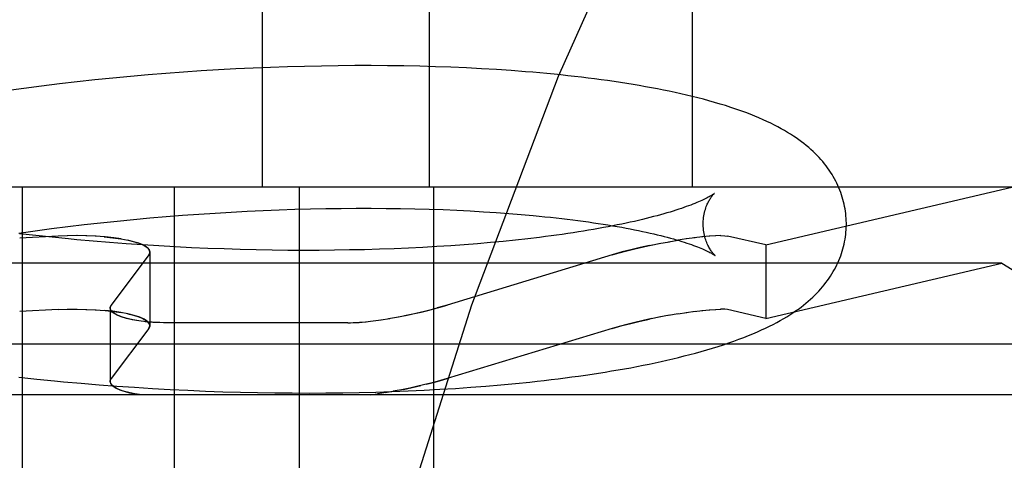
# Model space of a CAD drawing. Header units: inches. Extents: x 0 to 204, y 0 to 132.
# Tile 87 of 113: x 113.6322 to 113.7698, y 48.9077 to 48.9692. Entities that reach past the tile are written whole.
import ezdxf

# ---------------------------------------------------------------- set-up
doc = ezdxf.new("R2010")
doc.units = ezdxf.units.IN
doc.header["$LTSCALE"] = 11.243375
doc.header["$MEASUREMENT"] = 0
doc.linetypes.add('HIDDEN', pattern=[0.2, 0.1, -0.1])
doc.layers.add('DEFAULT_2', color=8, linetype='HIDDEN')

msp = doc.modelspace()

# ---------------------------------------------------------------- linework, layer by layer
at = {"layer": 'DEFAULT_2', "color": 8, "linetype": 'HIDDEN'}
for p, q in [((113.66613, 49.10209), (113.66613, 48.94584)), ((113.68942, 49.10209), (113.68942, 48.94584)), ((113.72618, 49.10209), (113.72618, 48.94584)), ((113.6744, 48.96274), (113.67204, 48.96269)), ((113.67674, 48.96278), (113.6744, 48.96274)), ((113.67906, 48.9628), (113.67674, 48.96278)), ((113.68135, 48.9628), (113.67906, 48.9628)), ((113.68363, 48.96278), (113.68135, 48.9628)), ((113.68588, 48.96275), (113.68363, 48.96278)), ((113.68811, 48.96271), (113.68588, 48.96275)), ((113.65019, 48.9615), (113.64772, 48.96128)), ((113.65266, 48.9617), (113.65019, 48.9615)), ((113.65512, 48.96188), (113.65266, 48.9617)), ((113.65757, 48.96205), (113.65512, 48.96188)), ((113.66002, 48.9622), (113.65757, 48.96205)), ((113.66245, 48.96233), (113.66002, 48.9622)), ((113.66487, 48.96245), (113.66245, 48.96233)), ((113.66727, 48.96255), (113.66487, 48.96245)), ((113.66967, 48.96263), (113.66727, 48.96255)), ((113.67204, 48.96269), (113.66967, 48.96263)), ((113.69031, 48.96264), (113.68811, 48.96271)), ((113.69248, 48.96257), (113.69031, 48.96264)), ((113.69463, 48.96247), (113.69248, 48.96257)), ((113.69674, 48.96237), (113.69463, 48.96247)), ((113.69883, 48.96224), (113.69674, 48.96237)), ((113.70089, 48.9621), (113.69883, 48.96224)), ((113.63779, 48.96025), (113.63531, 48.95994)), ((113.64028, 48.96053), (113.63779, 48.96025)), ((113.64276, 48.9608), (113.64028, 48.96053)), ((113.64524, 48.96105), (113.64276, 48.9608)), ((113.64772, 48.96128), (113.64524, 48.96105)), ((113.63283, 48.95962), (113.63036, 48.95929)), ((113.63531, 48.95994), (113.63283, 48.95962)), ((113.77082, 48.94584), (113.51555, 48.94584)), ((113.63257, 48.94584), (113.63257, 48.84084)), ((113.6538, 48.94584), (113.6538, 48.84084)), ((113.67127, 48.94584), (113.67127, 48.84084)), ((113.69006, 48.94584), (113.69006, 48.84084)), ((113.73646, 48.93778), (113.77082, 48.94584)), ((113.65726, 48.94207), (113.65953, 48.94222)), ((113.65953, 48.94222), (113.66178, 48.94236)), ((113.66178, 48.94236), (113.66402, 48.94248)), ((113.66402, 48.94248), (113.66625, 48.94258)), ((113.66625, 48.94258), (113.66847, 48.94267)), ((113.66847, 48.94267), (113.67066, 48.94274)), ((113.67066, 48.94274), (113.67284, 48.9428)), ((113.67284, 48.9428), (113.675, 48.94284)), ((113.675, 48.94284), (113.67714, 48.94287)), ((113.67714, 48.94287), (113.67925, 48.94289)), ((113.67925, 48.94289), (113.68134, 48.94289)), ((113.68134, 48.94289), (113.68341, 48.94287)), ((113.68341, 48.94287), (113.68545, 48.94285)), ((113.68545, 48.94285), (113.68745, 48.94281)), ((113.68745, 48.94281), (113.68943, 48.94275)), ((113.68943, 48.94275), (113.69138, 48.94269)), ((113.69138, 48.94269), (113.69329, 48.94261)), ((113.69329, 48.94261), (113.69516, 48.94251)), ((113.69516, 48.94251), (113.697, 48.94241)), ((113.697, 48.94241), (113.6988, 48.94229)), ((113.6988, 48.94229), (113.70056, 48.94216)), ((113.70056, 48.94216), (113.70228, 48.94202)), ((113.64126, 48.94061), (113.64355, 48.94086)), ((113.64355, 48.94086), (113.64584, 48.9411)), ((113.64584, 48.9411), (113.64813, 48.94133)), ((113.64813, 48.94133), (113.65042, 48.94154)), ((113.65042, 48.94154), (113.65271, 48.94173)), ((113.65271, 48.94173), (113.65499, 48.94191)), ((113.65499, 48.94191), (113.65726, 48.94207)), ((113.63214, 48.93943), (113.63441, 48.93975)), ((113.63441, 48.93975), (113.63669, 48.94005)), ((113.63669, 48.94005), (113.63897, 48.94033)), ((113.63897, 48.94033), (113.64126, 48.94061)), ((113.63449, 48.93907), (113.63222, 48.93933)), ((113.63761, 48.939), (113.63224, 48.93872)), ((113.63678, 48.93883), (113.63449, 48.93907)), ((113.63906, 48.9386), (113.63678, 48.93883)), ((113.63892, 48.93905), (113.63761, 48.939)), ((113.64025, 48.93907), (113.63888, 48.93905)), ((113.6416, 48.93904), (113.64019, 48.93906)), ((113.64292, 48.93898), (113.64149, 48.93904)), ((113.6448, 48.9381), (113.6425, 48.93829)), ((113.6471, 48.93793), (113.6448, 48.9381)), ((113.64641, 48.9386), (113.64541, 48.93875)), ((113.69799, 48.93809), (113.69618, 48.93793)), ((113.69977, 48.93826), (113.69799, 48.93809)), ((113.70151, 48.93844), (113.69977, 48.93826)), ((113.7032, 48.93862), (113.70151, 48.93844)), ((113.70485, 48.93882), (113.7032, 48.93862)), ((113.7202, 48.93768), (113.72178, 48.938)), ((113.72153, 48.93795), (113.723, 48.93822)), ((113.72285, 48.9382), (113.72419, 48.93842)), ((113.72539, 48.93861), (113.72415, 48.93842)), ((113.72657, 48.93877), (113.72533, 48.9386)), ((113.72765, 48.93889), (113.72641, 48.93875)), ((113.72863, 48.93899), (113.72752, 48.93888)), ((113.72947, 48.93904), (113.72853, 48.93898)), ((113.73018, 48.93906), (113.72941, 48.93904)), ((113.73646, 48.93778), (113.73112, 48.939)), ((113.64939, 48.93777), (113.6471, 48.93793)), ((113.65168, 48.93762), (113.64939, 48.93777)), ((113.65041, 48.93678), (113.65041, 48.92651)), ((113.65397, 48.93749), (113.65168, 48.93762)), ((113.65625, 48.93738), (113.65397, 48.93749)), ((113.65852, 48.93728), (113.65625, 48.93738)), ((113.66078, 48.9372), (113.65852, 48.93728)), ((113.66303, 48.93713), (113.66078, 48.9372)), ((113.66526, 48.93708), (113.66303, 48.93713)), ((113.66749, 48.93704), (113.66526, 48.93708)), ((113.66969, 48.93701), (113.66749, 48.93704)), ((113.67188, 48.937), (113.66969, 48.93701)), ((113.67405, 48.93701), (113.67188, 48.937)), ((113.6762, 48.93702), (113.67405, 48.93701)), ((113.67832, 48.93706), (113.6762, 48.93702)), ((113.68042, 48.9371), (113.67832, 48.93706)), ((113.6825, 48.93716), (113.68042, 48.9371)), ((113.68455, 48.93723), (113.6825, 48.93716)), ((113.68657, 48.93732), (113.68455, 48.93723)), ((113.68855, 48.93742), (113.68657, 48.93732)), ((113.69051, 48.93753), (113.68855, 48.93742)), ((113.69244, 48.93765), (113.69051, 48.93753)), ((113.69433, 48.93779), (113.69244, 48.93765)), ((113.69618, 48.93793), (113.69433, 48.93779)), ((113.71641, 48.93678), (113.71498, 48.93637)), ((113.73646, 48.93778), (113.73646, 48.92751)), ((113.76943, 48.93524), (113.51693, 48.93524)), ((113.65026, 48.93637), (113.64504, 48.92937)), ((113.71498, 48.93637), (113.69196, 48.92937)), ((113.73646, 48.92751), (113.76943, 48.93524)), ((113.76943, 48.93524), (113.79911, 48.91684)), ((113.63761, 48.92873), (113.63224, 48.92845)), ((113.63761, 48.92873), (113.63892, 48.92878)), ((113.63888, 48.92878), (113.64025, 48.92879)), ((113.64018, 48.92879), (113.6416, 48.92877)), ((113.64149, 48.92877), (113.64292, 48.92871)), ((113.64489, 48.92897), (113.64489, 48.91869)), ((113.64541, 48.92848), (113.64641, 48.92833)), ((113.69196, 48.92937), (113.69053, 48.92897)), ((113.72415, 48.92815), (113.7254, 48.92834)), ((113.72533, 48.92833), (113.72657, 48.9285)), ((113.72641, 48.92848), (113.72766, 48.92862)), ((113.72752, 48.92861), (113.72863, 48.92871)), ((113.72853, 48.92871), (113.72947, 48.92877)), ((113.72941, 48.92877), (113.73018, 48.92879)), ((113.73646, 48.92751), (113.73112, 48.92873)), ((113.68053, 48.92704), (113.68161, 48.92717)), ((113.68162, 48.92717), (113.68275, 48.92732)), ((113.68266, 48.92731), (113.68393, 48.92751)), ((113.68374, 48.92748), (113.68515, 48.92773)), ((113.68486, 48.92768), (113.68637, 48.92798)), ((113.72178, 48.92773), (113.7202, 48.92741)), ((113.72299, 48.92795), (113.72153, 48.92768)), ((113.72419, 48.92815), (113.72286, 48.92793)), ((113.65026, 48.9261), (113.64504, 48.9191)), ((113.67809, 48.9269), (113.65283, 48.9269)), ((113.71498, 48.9261), (113.69196, 48.9191)), ((113.71498, 48.9261), (113.71641, 48.92651)), ((113.80618, 48.92391), (113.48018, 48.92391)), ((113.63214, 48.9193), (113.63462, 48.91903)), ((113.63462, 48.91903), (113.63711, 48.91879)), ((113.69053, 48.91869), (113.69196, 48.9191)), ((113.64084, 48.91845), (113.64333, 48.91824)), ((113.64333, 48.91824), (113.64582, 48.91806)), ((113.64582, 48.91806), (113.6483, 48.91789)), ((113.6483, 48.91789), (113.65078, 48.91773)), ((113.65078, 48.91773), (113.65325, 48.91759)), ((113.65325, 48.91759), (113.65572, 48.91747)), ((113.65572, 48.91747), (113.65818, 48.91737)), ((113.65818, 48.91737), (113.66062, 48.91728)), ((113.68464, 48.91737), (113.6833, 48.91714)), ((113.68424, 48.9173), (113.68649, 48.91739)), ((113.68585, 48.9176), (113.68442, 48.91733)), ((113.68649, 48.91739), (113.68872, 48.91749)), ((113.68872, 48.91749), (113.69092, 48.91761)), ((113.68943, 48.9184), (113.69053, 48.91869)), ((113.69092, 48.91761), (113.69309, 48.91774)), ((113.69309, 48.91774), (113.69523, 48.91789)), ((113.69523, 48.91789), (113.69735, 48.91805)), ((113.69735, 48.91805), (113.69943, 48.91823)), ((113.69943, 48.91823), (113.70148, 48.91842)), ((113.70148, 48.91842), (113.7035, 48.91863)), ((113.79911, 48.91684), (113.48726, 48.91684)), ((113.66062, 48.91728), (113.66306, 48.91721)), ((113.66306, 48.91721), (113.66548, 48.91716)), ((113.66548, 48.91716), (113.66789, 48.91712)), ((113.66789, 48.91712), (113.67028, 48.9171)), ((113.67028, 48.9171), (113.67266, 48.91709)), ((113.67266, 48.91709), (113.67502, 48.9171)), ((113.67502, 48.9171), (113.67736, 48.91713)), ((113.67736, 48.91713), (113.67967, 48.91717)), ((113.67967, 48.91717), (113.68197, 48.91723)), ((113.68117, 48.91684), (113.68228, 48.91698)), ((113.68197, 48.91723), (113.68424, 48.9173)), ((113.68344, 48.91716), (113.68221, 48.91697))]:
    msp.add_line(p, q, dxfattribs=at)
for points in [[(113.83901, 49.10209), (113.82335, 49.10016), (113.80784, 49.09451), (113.79274, 49.08552), (113.77784, 49.07325), (113.763, 49.05758), (113.74842, 49.03856), (113.73415, 49.01607), (113.72044, 48.99029), (113.70744, 48.9613), (113.69536, 48.92935), (113.68434, 48.89468), (113.67451, 48.85757), (113.66601, 48.81833), (113.65892, 48.77729), (113.65333, 48.73478), (113.64929, 48.69117), (113.64685, 48.64683), (113.64604, 48.60209)], [(113.7477, 48.94085), (113.74769, 48.94113), (113.74768, 48.94147), (113.74765, 48.94181), (113.74762, 48.94214), (113.74757, 48.94247), (113.74752, 48.94281), (113.74746, 48.94314), (113.74739, 48.94347), (113.74732, 48.9438), (113.74723, 48.94413), (113.74713, 48.94445), (113.74703, 48.94478), (113.74692, 48.9451), (113.7468, 48.94542), (113.74667, 48.94574), (113.74653, 48.94606), (113.74638, 48.94637), (113.74622, 48.94668), (113.74606, 48.94699), (113.74588, 48.9473), (113.7457, 48.94761), (113.74551, 48.94792), (113.7453, 48.94822), (113.74509, 48.94852), (113.74487, 48.94882), (113.74464, 48.94911), (113.7444, 48.9494), (113.74415, 48.94969), (113.74389, 48.94998), (113.74362, 48.95026), (113.74334, 48.95055), (113.74305, 48.95082), (113.74275, 48.9511), (113.74244, 48.95137), (113.74211, 48.95164), (113.74178, 48.95191), (113.74143, 48.95217), (113.74108, 48.95244), (113.7407, 48.9527), (113.74032, 48.95296), (113.73992, 48.95322), (113.7395, 48.95347), (113.73907, 48.95373), (113.73862, 48.95399), (113.73815, 48.95424), (113.73765, 48.9545), (113.73715, 48.95475), (113.73661, 48.955), (113.73606, 48.95525), (113.73549, 48.9555), (113.7349, 48.95575), (113.73428, 48.956), (113.73364, 48.95624), (113.73297, 48.95649), (113.73228, 48.95673), (113.73156, 48.95697), (113.73082, 48.95721), (113.73006, 48.95744), (113.72929, 48.95767), (113.72851, 48.95789), (113.72773, 48.9581), (113.72695, 48.9583), (113.72616, 48.9585), (113.72537, 48.95869), (113.72458, 48.95887), (113.72378, 48.95905), (113.72297, 48.95922), (113.72215, 48.95939), (113.72132, 48.95955), (113.72048, 48.95971), (113.71963, 48.95986), (113.71877, 48.96001), (113.71791, 48.96016), (113.71703, 48.9603), (113.71615, 48.96044), (113.71526, 48.96057), (113.71436, 48.9607), (113.71346, 48.96083), (113.71254, 48.96095), (113.71162, 48.96106), (113.71069, 48.96118), (113.70974, 48.96129), (113.70879, 48.96139), (113.70783, 48.9615), (113.70687, 48.96159), (113.70589, 48.96169), (113.70491, 48.96178), (113.70391, 48.96187), (113.70291, 48.96195), (113.70089, 48.9621)], [(113.72929, 48.94497), (113.72928, 48.94496), (113.72927, 48.94494), (113.72924, 48.94493), (113.7292, 48.9449), (113.72916, 48.94487), (113.7291, 48.94483), (113.72904, 48.94479), (113.72896, 48.94474), (113.72887, 48.94468), (113.72877, 48.94463), (113.72866, 48.94456), (113.72854, 48.94449), (113.7284, 48.94442), (113.72825, 48.94434), (113.72809, 48.94426), (113.72791, 48.94417), (113.72772, 48.94408), (113.72752, 48.94398), (113.7273, 48.94388), (113.72707, 48.94378), (113.72682, 48.94368), (113.72655, 48.94357), (113.72628, 48.94346), (113.72598, 48.94334), (113.72567, 48.94323), (113.72535, 48.94311), (113.72501, 48.94299), (113.72466, 48.94287), (113.72429, 48.94274), (113.7239, 48.94262), (113.7235, 48.94249), (113.72308, 48.94236), (113.72265, 48.94224), (113.72221, 48.94211), (113.72175, 48.94198), (113.72127, 48.94185), (113.72078, 48.94172), (113.72027, 48.94159), (113.71975, 48.94146), (113.71922, 48.94132), (113.71867, 48.94119), (113.71811, 48.94106), (113.71753, 48.94094), (113.71693, 48.94081), (113.71633, 48.94068), (113.71571, 48.94055), (113.71507, 48.94043), (113.71443, 48.9403), (113.71377, 48.94018), (113.71309, 48.94006), (113.7124, 48.93994), (113.7117, 48.93982), (113.71099, 48.9397), (113.71027, 48.93958), (113.70953, 48.93947), (113.70878, 48.93936), (113.70802, 48.93924), (113.70724, 48.93914), (113.70646, 48.93903), (113.70566, 48.93893), (113.70485, 48.93882)], [(113.7277, 48.9406), (113.7277, 48.94084), (113.72771, 48.9411), (113.72773, 48.94135), (113.72776, 48.94161), (113.7278, 48.94185), (113.72784, 48.94208), (113.72789, 48.94231), (113.72795, 48.94253), (113.72801, 48.94273), (113.72807, 48.94293), (113.72814, 48.94312), (113.72821, 48.9433), (113.72828, 48.94346), (113.72835, 48.94362), (113.72843, 48.94377), (113.7285, 48.9439), (113.72857, 48.94403), (113.72864, 48.94415), (113.72871, 48.94426), (113.72878, 48.94436), (113.72884, 48.94445), (113.72891, 48.94453), (113.72896, 48.94461), (113.72902, 48.94468), (113.72907, 48.94474), (113.72912, 48.94479), (113.72916, 48.94484), (113.7292, 48.94487), (113.72923, 48.94491), (113.72926, 48.94493), (113.72928, 48.94495), (113.72929, 48.94496), (113.72929, 48.94497)], [(113.70228, 48.94202), (113.70396, 48.94187), (113.70479, 48.94179), (113.7056, 48.94171), (113.7064, 48.94163), (113.70719, 48.94154), (113.70796, 48.94145), (113.70873, 48.94136), (113.70948, 48.94127), (113.71022, 48.94117), (113.71095, 48.94107), (113.71167, 48.94097), (113.71237, 48.94087), (113.71306, 48.94077), (113.71374, 48.94066), (113.7144, 48.94056), (113.71506, 48.94045), (113.71569, 48.94034), (113.71632, 48.94023), (113.71693, 48.94012), (113.71752, 48.94), (113.7181, 48.93989), (113.71867, 48.93977), (113.71923, 48.93966), (113.71976, 48.93954), (113.72029, 48.93942), (113.7208, 48.9393), (113.72129, 48.93919), (113.72177, 48.93907), (113.72224, 48.93895), (113.72269, 48.93883), (113.72312, 48.93871), (113.72354, 48.9386), (113.72394, 48.93848), (113.72433, 48.93837), (113.72471, 48.93825), (113.72507, 48.93814), (113.72541, 48.93803), (113.72574, 48.93792), (113.72605, 48.93781), (113.72634, 48.9377), (113.72663, 48.9376), (113.72689, 48.9375), (113.72714, 48.9374), (113.72738, 48.9373), (113.7276, 48.93721), (113.72781, 48.93712), (113.728, 48.93703), (113.72818, 48.93695), (113.72835, 48.93687), (113.7285, 48.93679), (113.72864, 48.93672), (113.72876, 48.93666), (113.72888, 48.9366), (113.72898, 48.93654), (113.72907, 48.93649), (113.72914, 48.93644), (113.72921, 48.9364), (113.72927, 48.93636), (113.72931, 48.93633), (113.72935, 48.93631), (113.72938, 48.93629), (113.72938, 48.93628)], [(113.7035, 48.91863), (113.7045, 48.91873), (113.70549, 48.91885), (113.70647, 48.91896), (113.70744, 48.91908), (113.70841, 48.9192), (113.70936, 48.91933), (113.71031, 48.91946), (113.71125, 48.91959), (113.71218, 48.91973), (113.7131, 48.91987), (113.71401, 48.92002), (113.71492, 48.92017), (113.71581, 48.92032), (113.7167, 48.92047), (113.71758, 48.92063), (113.71845, 48.9208), (113.71931, 48.92097), (113.72016, 48.92114), (113.721, 48.92131), (113.72183, 48.92149), (113.72265, 48.92168), (113.72346, 48.92186), (113.72427, 48.92206), (113.72507, 48.92226), (113.72586, 48.92246), (113.72665, 48.92267), (113.72744, 48.92289), (113.72823, 48.92312), (113.72901, 48.92335), (113.72978, 48.92359), (113.73053, 48.92383), (113.73127, 48.92408), (113.732, 48.92433), (113.7327, 48.92459), (113.73337, 48.92484), (113.73403, 48.9251), (113.73466, 48.92536), (113.73527, 48.92563), (113.73586, 48.92589), (113.73642, 48.92615), (113.73697, 48.92642), (113.73749, 48.92668), (113.738, 48.92695), (113.73848, 48.92722), (113.73895, 48.92748), (113.73939, 48.92775), (113.73982, 48.92802), (113.74023, 48.92829), (113.74062, 48.92855), (113.741, 48.92882), (113.74137, 48.92909), (113.74172, 48.92936), (113.74206, 48.92964), (113.74238, 48.92991), (113.7427, 48.93019), (113.743, 48.93047), (113.7433, 48.93076), (113.74358, 48.93104), (113.74385, 48.93133), (113.74412, 48.93162), (113.74437, 48.93191), (113.74461, 48.93221), (113.74484, 48.93251), (113.74507, 48.93281), (113.74528, 48.93311), (113.74549, 48.93342), (113.74568, 48.93373), (113.74587, 48.93404), (113.74605, 48.93435), (113.74621, 48.93466), (113.74637, 48.93498), (113.74652, 48.93529), (113.74666, 48.93561), (113.74679, 48.93593), (113.74691, 48.93625), (113.74702, 48.93658), (113.74713, 48.9369), (113.74722, 48.93723), (113.74731, 48.93756), (113.74739, 48.93789), (113.74746, 48.93822), (113.74752, 48.93855), (113.74757, 48.93888), (113.74762, 48.93922), (113.74765, 48.93955), (113.74768, 48.93989), (113.74769, 48.94022), (113.7477, 48.94056), (113.7477, 48.94085)], [(113.72938, 48.93628), (113.72939, 48.93628), (113.7294, 48.93627), (113.7294, 48.93627), (113.72939, 48.93628), (113.72936, 48.9363), (113.72934, 48.93633), (113.72931, 48.93636), (113.72927, 48.9364), (113.72922, 48.93644), (113.72918, 48.93649), (113.72912, 48.93655), (113.72907, 48.93662), (113.729, 48.93669), (113.72894, 48.93677), (113.72887, 48.93686), (113.7288, 48.93696), (113.72873, 48.93707), (113.72866, 48.93719), (113.72858, 48.93731), (113.72851, 48.93745), (113.72843, 48.93759), (113.72835, 48.93774), (113.72828, 48.93791), (113.7282, 48.93809), (113.72813, 48.93827), (113.72806, 48.93847), (113.728, 48.93867), (113.72793, 48.93889), (113.72788, 48.93911), (113.72783, 48.93935), (113.72779, 48.93959), (113.72775, 48.93984), (113.72773, 48.9401), (113.72771, 48.94036), (113.7277, 48.9406)], [(113.6425, 48.93829), (113.64021, 48.93849), (113.63906, 48.9386)], [(113.64541, 48.93875), (113.6442, 48.93888), (113.64279, 48.93899)], [(113.64405, 48.93889), (113.64524, 48.93877), (113.64636, 48.93861), (113.64737, 48.93842), (113.64826, 48.9382), (113.64901, 48.93795), (113.64961, 48.93768), (113.65005, 48.93739), (113.65032, 48.93709), (113.65041, 48.93678)], [(113.65041, 48.93678), (113.65038, 48.93695), (113.65022, 48.93723), (113.64991, 48.9375), (113.64946, 48.93776), (113.64887, 48.938), (113.64816, 48.93822), (113.64733, 48.93842)], [(113.73014, 48.93907), (113.73071, 48.93905), (113.73112, 48.939)], [(113.65041, 48.93678), (113.6504, 48.93671), (113.65039, 48.93664), (113.65037, 48.93658), (113.65034, 48.93651), (113.6503, 48.93644), (113.65026, 48.93637)], [(113.65026, 48.93637), (113.6504, 48.93666), (113.65041, 48.93678)], [(113.71498, 48.93637), (113.71597, 48.93666), (113.71704, 48.93695), (113.71817, 48.93723), (113.71935, 48.9375), (113.72056, 48.93776)], [(113.7202, 48.93768), (113.71889, 48.93739), (113.71761, 48.93709), (113.71641, 48.93678)], [(113.64278, 48.92871), (113.6442, 48.92861), (113.64541, 48.92848)], [(113.65041, 48.92651), (113.65032, 48.92682), (113.65005, 48.92712), (113.64961, 48.92741), (113.649, 48.92768), (113.64825, 48.92793), (113.64736, 48.92815), (113.64635, 48.92834), (113.64524, 48.9285), (113.64404, 48.92862)], [(113.64489, 48.92896), (113.6449, 48.92908), (113.64504, 48.92937)], [(113.64504, 48.92937), (113.64499, 48.92931), (113.64496, 48.92924), (113.64493, 48.92917), (113.6449, 48.9291), (113.64489, 48.92903), (113.64489, 48.92897)], [(113.64888, 48.92717), (113.64803, 48.92731), (113.64726, 48.92748), (113.64658, 48.92768), (113.646, 48.9279), (113.64553, 48.92814), (113.64518, 48.9284), (113.64496, 48.92868), (113.64489, 48.92897)], [(113.64989, 48.92704), (113.64888, 48.92717), (113.64796, 48.92732), (113.64714, 48.92751), (113.64643, 48.92773), (113.64584, 48.92798), (113.64539, 48.92824), (113.64508, 48.92851), (113.64491, 48.9288), (113.64489, 48.92896)], [(113.68601, 48.9279), (113.68716, 48.92814), (113.6883, 48.9284), (113.68944, 48.92868), (113.69053, 48.92897)], [(113.68637, 48.92798), (113.68758, 48.92824), (113.68876, 48.92851), (113.6899, 48.9288), (113.69097, 48.92908), (113.69196, 48.92937)], [(113.73112, 48.92873), (113.73071, 48.92878), (113.73014, 48.92879)], [(113.64734, 48.92815), (113.64816, 48.92795), (113.64888, 48.92773), (113.64946, 48.92749), (113.64991, 48.92723), (113.65022, 48.92696), (113.65038, 48.92668), (113.65041, 48.92651)], [(113.65283, 48.9269), (113.65178, 48.92692), (113.65076, 48.92697), (113.64979, 48.92705)], [(113.65283, 48.9269), (113.65232, 48.9269), (113.65181, 48.92692), (113.65132, 48.92694), (113.65083, 48.92696), (113.65035, 48.927), (113.64989, 48.92704)], [(113.67809, 48.9269), (113.67886, 48.92692), (113.67971, 48.92697), (113.68063, 48.92705)], [(113.67809, 48.9269), (113.67845, 48.9269), (113.67883, 48.92692), (113.67923, 48.92694), (113.67965, 48.92696), (113.68008, 48.927), (113.68053, 48.92704)], [(113.72055, 48.92749), (113.71934, 48.92723), (113.71817, 48.92696), (113.71704, 48.92668), (113.71597, 48.92639), (113.71498, 48.9261)], [(113.71641, 48.92651), (113.71762, 48.92682), (113.71889, 48.92712), (113.7202, 48.92741)], [(113.65041, 48.92651), (113.6504, 48.92639), (113.65026, 48.9261)], [(113.65026, 48.9261), (113.6503, 48.92617), (113.65034, 48.92624), (113.65037, 48.9263), (113.65039, 48.92637), (113.6504, 48.92644), (113.65041, 48.92651)], [(113.63711, 48.91879), (113.63836, 48.91867), (113.64084, 48.91845)], [(113.64489, 48.91869), (113.64489, 48.91876), (113.6449, 48.91883), (113.64493, 48.9189), (113.64496, 48.91897), (113.64499, 48.91903), (113.64504, 48.9191)], [(113.64504, 48.9191), (113.6449, 48.91883), (113.64489, 48.91869)], [(113.69196, 48.9191), (113.69103, 48.91883), (113.69003, 48.91856), (113.68897, 48.91829)], [(113.64489, 48.91869), (113.6449, 48.91856), (113.64504, 48.91829), (113.6453, 48.91803), (113.6457, 48.91778), (113.64621, 48.91754), (113.64684, 48.91733), (113.64757, 48.91714), (113.64838, 48.91697)], [(113.64928, 48.91684), (113.64833, 48.91698), (113.64747, 48.91716), (113.64671, 48.91737), (113.64607, 48.9176), (113.64556, 48.91785), (113.64519, 48.91812), (113.64496, 48.9184), (113.64489, 48.91869)], [(113.68943, 48.9184), (113.68786, 48.91803), (113.68672, 48.91778), (113.68557, 48.91754)], [(113.68585, 48.9176), (113.68707, 48.91785), (113.68827, 48.91812)]]:
    msp.add_lwpolyline(points, dxfattribs=at)

doc.saveas('drawing.dxf')
